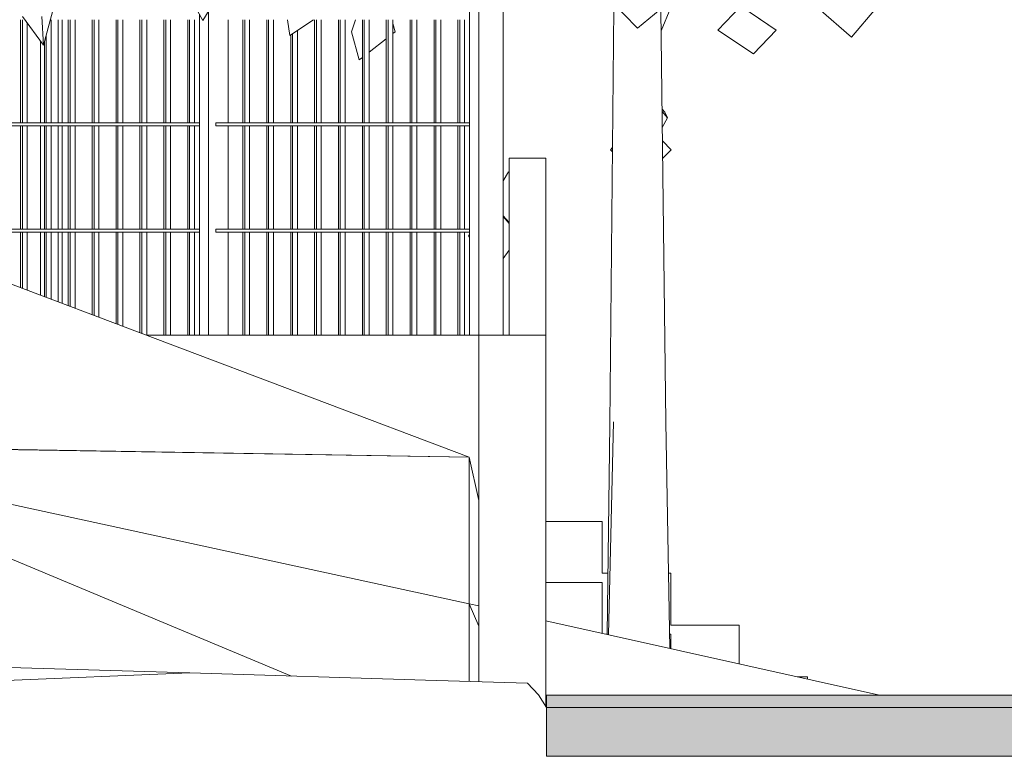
# Model space of a CAD drawing. Extents: x 169645 to 508157, y -5167 to 165945.
# Tile 7 of 130: x 264434 to 267660, y 3840 to 6254. Entities that reach past the tile are written whole.
import ezdxf

# ---------------------------------------------------------------- set-up
doc = ezdxf.new("R2010")
doc.units = 0
doc.header["$MEASUREMENT"] = 0
for name, color, linetype in [('Environnement', 7, 'Continuous'), ('Escalier', 7, 'Continuous'), ('Maillage', 7, 'Continuous'), ('Murs Périphériques', 7, 'Continuous'), ('Plomberie Sanitaire', 7, 'Continuous'), ('Toiture Terrasse', 7, 'Continuous'), ('Végétation', 7, 'Continuous')]:
    doc.layers.add(name, color=color, linetype=linetype)

msp = doc.modelspace()

# ---------------------------------------------------------------- hatches: boundary and pattern name
at = {"layer": 'Végétation', "linetype": 'Continuous', "lineweight": 9}
msp.add_hatch(color=256, dxfattribs=at).paths.add_polyline_path([(268232.2, 3840), (268232.2, 4040), (266160.1, 4040), (266160.1, 3840)], flags=0)

# ---------------------------------------------------------------- linework, layer by layer
at = {"layer": 'Environnement', "linetype": 'Continuous', "lineweight": 20}
for p, q in [((266038.3, 5800), (266158.3, 5800)), ((266038.3, 5220), (266038.3, 5800)), ((266158.3, 5220), (266158.3, 5800)), ((266038.3, 5220), (266158.3, 5220))]:
    msp.add_line(p, q, dxfattribs=at)
at = {"layer": 'Escalier', "linetype": 'Continuous', "lineweight": 20}
for p, q in [((266158.3, 4610), (266342.9, 4610)), ((266342.9, 4440), (266342.9, 4610)), ((266342.9, 4440), (266361.1, 4440)), ((266560, 4440), (266567.1, 4440)), ((266567.1, 4270), (266567.1, 4440)), ((266158.3, 4410), (266342.9, 4410)), ((266342.9, 4242.7), (266342.9, 4410)), ((266567.1, 4270), (266791.3, 4270)), ((266791.3, 4142.6), (266791.3, 4270)), ((266354.9, 4240), (266358.6, 4240)), ((266563.5, 4240), (266567.1, 4240)), ((266567.1, 4192.6), (266567.1, 4240)), ((266981.9, 4100), (267015.4, 4100)), ((267015.4, 4092.5), (267015.4, 4100))]:
    msp.add_line(p, q, dxfattribs=at)
at = {"layer": 'Maillage', "linetype": 'Continuous', "lineweight": 20}
for p, q in [((264161.8, 5480), (265907.1, 4820)), ((263512.9, 4860), (265907.1, 4820)), ((263512.9, 4860), (265325.2, 4103.1)), ((263512.9, 4860), (265907.1, 4340)), ((263540.8, 4860), (265907.1, 4820)), ((265907.1, 4340), (265907.1, 4820)), ((265938.3, 4678.1), (265907.1, 4820)), ((265938.3, 4266.2), (265907.1, 4340)), ((265938.3, 4333), (265907.1, 4340)), ((265907.1, 4085.2), (265907.1, 4340)), ((267250.6, 4040), (266158.3, 4283.9)), ((263786.4, 4150), (264991.8, 4113.7))]:
    msp.add_line(p, q, dxfattribs=at)
at = {"layer": 'Maillage', "linetype": 'Continuous', "lineweight": 9}
for p, q in [((263744, 4060.5), (264991.8, 4113.7)), ((265764.2, 4089.1), (264991.8, 4113.7)), ((266097.7, 4080), (265764.2, 4089.1)), ((266133.7, 4041.2), (266097.7, 4080)), ((266160.1, 4000), (266133.7, 4041.2)), ((266160.1, 4000), (266785.6, 4000)), ((266785.6, 4000), (267845.3, 4000))]:
    msp.add_line(p, q, dxfattribs=at)
at = {"layer": 'Murs Périphériques', "linetype": 'Continuous', "lineweight": 20}
for p, q in [((264436.5, 5916), (264436.5, 6254)), ((264560.6, 6254), (264560.6, 5916)), ((264573.3, 5916), (264573.3, 6254)), ((264502, 6184.9), (264502, 5916)), ((264436.5, 5568), (264436.5, 5906)), ((264502, 5906), (264502, 5568)), ((264560.6, 5906), (264560.6, 5568)), ((264573.3, 5568), (264573.3, 5906)), ((264436.5, 5376.1), (264436.5, 5558)), ((264502, 5558), (264502, 5351.4)), ((264560.6, 5558), (264560.6, 5329.2)), ((264573.3, 5324.4), (264573.3, 5558)), ((264849.3, 5220), (265023.2, 5220)), ((265054.4, 5220), (265938.3, 5220)), ((266158.3, 5220), (265938.3, 5220)), ((265938.3, 5220), (265938.3, 4084.3)), ((266158.3, 5220), (266158.3, 4002.8))]:
    msp.add_line(p, q, dxfattribs=at)
at = {"layer": 'Plomberie Sanitaire', "linetype": 'Continuous', "lineweight": 20}
for p, q in [((265908.3, 6950), (265908.3, 5220)), ((265938.3, 5220), (265938.3, 6950)), ((266018.3, 5220), (266018.3, 6950)), ((265034.2, 6251.5), (264972.4, 6364.6)), ((265034.2, 6251.5), (265097, 6355.3)), ((266367.3, 4928.8), (266380.8, 6291.6)), ((266458.3, 6226.6), (266368.2, 6317.8)), ((266458.3, 6226.6), (266569.2, 6318.5)), ((266535.5, 6217.9), (266567.7, 6294.4)), ((266721.8, 6220), (266796.5, 6297.8)), ((266912.5, 6220), (266796.5, 6297.8)), ((267159.7, 6196.4), (267051.1, 6291.1)), ((267159.7, 6196.4), (267239, 6291.1)), ((265023.2, 6271.7), (265023.2, 5220)), ((265053.2, 5220), (265053.2, 6282.9)), ((266551.4, 4934.6), (266534.6, 6286.3)), ((266837.3, 6271.1), (266912.5, 6220)), ((264436.9, 6254), (264436.9, 5916)), ((264442.9, 5916), (264442.9, 6254)), ((264458.9, 5916), (264458.9, 6243.6)), ((264537.2, 5916), (264537.2, 6254)), ((264593.5, 6254), (264593.5, 5916)), ((264599.5, 5916), (264599.5, 6254)), ((264615.5, 5916), (264615.5, 6254)), ((264671.7, 6254), (264671.7, 5916)), ((264677.7, 5916), (264677.7, 6254)), ((264693.7, 5916), (264693.7, 6254)), ((264750, 6254), (264750, 5916)), ((264756, 5916), (264756, 6254)), ((264772, 5916), (264772, 6254)), ((264828.3, 6254), (264828.3, 5916)), ((264834.3, 5916), (264834.3, 6254)), ((264850.3, 5916), (264850.3, 6254)), ((264906.6, 6254), (264906.6, 5916)), ((264912.6, 5916), (264912.6, 6254)), ((264928.6, 5916), (264928.6, 6254)), ((264984.9, 6254), (264984.9, 5916)), ((264990.9, 5916), (264990.9, 6254)), ((265006.9, 5916), (265006.9, 6254)), ((265117.2, 5916), (265117.2, 6254)), ((265165.4, 6254), (265165.4, 5916)), ((265171.4, 5916), (265171.4, 6254)), ((265187.4, 5916), (265187.4, 6254)), ((265243.7, 6254), (265243.7, 5916)), ((265249.7, 5916), (265249.7, 6254)), ((265265.7, 5916), (265265.7, 6254)), ((265319.6, 6201.7), (265311.6, 6254)), ((265319.6, 6201.7), (265397.3, 6254)), ((265400.3, 6254), (265400.3, 5916)), ((265406.3, 5916), (265406.3, 6254)), ((265422.3, 5916), (265422.3, 6254)), ((265478.6, 6254), (265478.6, 5916)), ((265484.6, 5916), (265484.6, 6254)), ((265500.6, 5916), (265500.6, 6254)), ((265534.7, 6254), (265521.4, 6214.1)), ((265556.9, 6254), (265556.9, 5916)), ((265562.9, 5916), (265562.9, 6254)), ((265578.9, 5916), (265578.9, 6254)), ((265635.1, 6254), (265635.1, 5916)), ((265641.1, 5916), (265641.1, 6254)), ((265657.1, 5916), (265657.1, 6254)), ((265664.8, 6214.1), (265657.1, 6241.5)), ((265713.4, 6254), (265713.4, 5916)), ((265719.4, 5916), (265719.4, 6254)), ((265735.4, 5916), (265735.4, 6254)), ((265791.7, 6254), (265791.7, 5916)), ((265797.7, 5916), (265797.7, 6254)), ((265813.7, 5916), (265813.7, 6254)), ((265870, 6254), (265870, 5916)), ((265876, 5916), (265876, 6254)), ((265892, 5916), (265892, 6254)), ((264521.2, 5916), (264521.2, 6203.7)), ((265322, 6203.3), (265322, 5916)), ((265328, 5916), (265328, 6207.4)), ((265344, 5916), (265344, 6218.1)), ((265546.9, 6122.8), (265521.4, 6214.1)), ((265657.1, 6208.2), (265664.8, 6214.1)), ((266837.8, 6142.1), (266721.8, 6220)), ((266837.8, 6142.1), (266912.5, 6220)), ((264515.2, 6181.7), (264515.2, 5916)), ((265578.9, 6147.6), (265635.1, 6191.2)), ((265546.9, 6122.8), (265556.9, 6130.6)), ((266547.5, 5951.1), (266538.6, 5960.6)), ((266556.1, 5932.6), (266538.7, 5953.1)), ((266547.5, 5951.1), (266556.1, 5932.6)), ((265023.2, 5916), (264192.9, 5916)), ((264192.9, 5906), (265023.2, 5906)), ((264436.9, 5906), (264436.9, 5568)), ((264442.9, 5568), (264442.9, 5906)), ((264458.9, 5568), (264458.9, 5906)), ((264515.2, 5906), (264515.2, 5568)), ((264521.2, 5568), (264521.2, 5906)), ((264537.2, 5568), (264537.2, 5906)), ((264593.5, 5906), (264593.5, 5568)), ((264599.5, 5568), (264599.5, 5906)), ((264615.5, 5568), (264615.5, 5906)), ((264671.7, 5906), (264671.7, 5568)), ((264677.7, 5568), (264677.7, 5906)), ((264693.7, 5568), (264693.7, 5906)), ((264750, 5906), (264750, 5568)), ((264756, 5568), (264756, 5906)), ((264772, 5568), (264772, 5906)), ((264828.3, 5906), (264828.3, 5568)), ((264834.3, 5568), (264834.3, 5906)), ((264850.3, 5568), (264850.3, 5906)), ((264906.6, 5906), (264906.6, 5568)), ((264912.6, 5568), (264912.6, 5906)), ((264928.6, 5568), (264928.6, 5906)), ((264984.9, 5906), (264984.9, 5568)), ((264990.9, 5568), (264990.9, 5906)), ((265006.9, 5568), (265006.9, 5906)), ((265908.3, 5916), (265077.2, 5916)), ((265077.2, 5916), (265077.2, 5906)), ((265077.2, 5906), (265908.3, 5906)), ((265117.2, 5568), (265117.2, 5906)), ((265165.4, 5906), (265165.4, 5568)), ((265171.4, 5568), (265171.4, 5906)), ((265187.4, 5568), (265187.4, 5906)), ((265243.7, 5906), (265243.7, 5568)), ((265249.7, 5568), (265249.7, 5906)), ((265265.7, 5568), (265265.7, 5906)), ((265322, 5906), (265322, 5568)), ((265328, 5568), (265328, 5906)), ((265344, 5568), (265344, 5906)), ((265400.3, 5906), (265400.3, 5568)), ((265406.3, 5568), (265406.3, 5906)), ((265422.3, 5568), (265422.3, 5906)), ((265478.6, 5906), (265478.6, 5568)), ((265484.6, 5568), (265484.6, 5906)), ((265500.6, 5568), (265500.6, 5906)), ((265556.9, 5906), (265556.9, 5568)), ((265562.9, 5568), (265562.9, 5906)), ((265578.9, 5568), (265578.9, 5906)), ((265635.1, 5906), (265635.1, 5568)), ((265641.1, 5568), (265641.1, 5906)), ((265657.1, 5568), (265657.1, 5906)), ((265713.4, 5906), (265713.4, 5568)), ((265719.4, 5568), (265719.4, 5906)), ((265735.4, 5568), (265735.4, 5906)), ((265791.7, 5906), (265791.7, 5568)), ((265797.7, 5568), (265797.7, 5906)), ((265813.7, 5568), (265813.7, 5906)), ((265870, 5906), (265870, 5568)), ((265876, 5568), (265876, 5906)), ((265892, 5568), (265892, 5906)), ((266539.4, 5900.2), (266556.1, 5932.6)), ((266568.7, 5827.7), (266539.9, 5856.9)), ((266369.3, 5827.7), (266376.3, 5834.7)), ((266376.1, 5820.7), (266369.3, 5827.7)), ((266540.6, 5799.5), (266568.7, 5827.7)), ((266018.3, 5726.4), (266035.3, 5755.3)), ((266038.3, 5751.9), (266035.3, 5755.3)), ((266038.3, 5589.4), (266018.3, 5611.7)), ((266038.3, 5585.8), (266018.3, 5608.9)), ((265023.2, 5568), (264192.9, 5568)), ((264192.9, 5558), (265023.2, 5558)), ((264436.9, 5558), (264436.9, 5376)), ((264442.9, 5373.7), (264442.9, 5558)), ((264458.9, 5367.7), (264458.9, 5558)), ((264515.2, 5558), (264515.2, 5346.4)), ((264521.2, 5344.1), (264521.2, 5558)), ((264537.2, 5338.1), (264537.2, 5558)), ((264593.5, 5558), (264593.5, 5316.8)), ((264599.5, 5314.5), (264599.5, 5558)), ((264615.5, 5308.5), (264615.5, 5558)), ((264671.7, 5558), (264671.7, 5287.2)), ((264677.7, 5284.9), (264677.7, 5558)), ((264693.7, 5278.8), (264693.7, 5558)), ((264750, 5558), (264750, 5257.6)), ((264756, 5255.3), (264756, 5558)), ((264772, 5249.2), (264772, 5558)), ((264828.3, 5558), (264828.3, 5228)), ((264834.3, 5225.7), (264834.3, 5558)), ((264850.3, 5220), (264850.3, 5558)), ((264906.6, 5558), (264906.6, 5220)), ((264912.6, 5220), (264912.6, 5558)), ((264928.6, 5220), (264928.6, 5558)), ((264984.9, 5558), (264984.9, 5220)), ((264990.9, 5220), (264990.9, 5558)), ((265006.9, 5220), (265006.9, 5558)), ((265908.3, 5568), (265077.2, 5568)), ((265077.2, 5568), (265077.2, 5558)), ((265077.2, 5558), (265908.3, 5558)), ((265117.2, 5220), (265117.2, 5558)), ((265165.4, 5558), (265165.4, 5220)), ((265171.4, 5220), (265171.4, 5558)), ((265187.4, 5220), (265187.4, 5558)), ((265243.7, 5558), (265243.7, 5220)), ((265249.7, 5220), (265249.7, 5558)), ((265265.7, 5220), (265265.7, 5558)), ((265322, 5558), (265322, 5220)), ((265328, 5220), (265328, 5558)), ((265344, 5220), (265344, 5558)), ((265400.3, 5558), (265400.3, 5220)), ((265406.3, 5220), (265406.3, 5558)), ((265422.3, 5220), (265422.3, 5558)), ((265478.6, 5558), (265478.6, 5220)), ((265484.6, 5220), (265484.6, 5558)), ((265500.6, 5220), (265500.6, 5558)), ((265556.9, 5558), (265556.9, 5220)), ((265562.9, 5220), (265562.9, 5558)), ((265578.9, 5220), (265578.9, 5558)), ((265635.1, 5558), (265635.1, 5220)), ((265641.1, 5220), (265641.1, 5558)), ((265657.1, 5220), (265657.1, 5558)), ((265713.4, 5558), (265713.4, 5220)), ((265719.4, 5220), (265719.4, 5558)), ((265735.4, 5220), (265735.4, 5558)), ((265791.7, 5558), (265791.7, 5220)), ((265797.7, 5220), (265797.7, 5558)), ((265813.7, 5220), (265813.7, 5558)), ((265870, 5558), (265870, 5220)), ((265876, 5220), (265876, 5558)), ((265892, 5220), (265892, 5558)), ((265904.9, 5545.5), (265908.3, 5550)), ((265908.3, 5541.6), (265904.9, 5545.5)), ((266018.3, 5471.2), (266038.3, 5498.2)), ((265023.2, 5220), (265053.2, 5220)), ((265053.2, 5220), (265054.4, 5220)), ((265908.3, 5220), (265938.3, 5220)), ((266362.9, 4238.2), (266379.4, 4936.2)), ((266358.6, 4239.2), (266367.3, 4928.8)), ((266564.3, 4193.2), (266551.4, 4934.6))]:
    msp.add_line(p, q, dxfattribs=at)
at = {"layer": 'Toiture Terrasse', "linetype": 'Continuous', "lineweight": 20}
msp.add_line((266159.5, 4000.9), (266160.1, 4036.7), dxfattribs=at)
at = {"layer": 'Végétation', "linetype": 'Continuous', "lineweight": 20}
for q in [(264546.2, 6295.9), (264443.5, 6264.6), (264506.5, 6264.6)]:
    msp.add_line((264512.2, 6170.9), q, dxfattribs=at)
at = {"layer": 'Végétation', "linetype": 'Continuous', "lineweight": 9}
for p, q in [((266160.1, 4040), (268232.2, 4040)), ((266160.1, 3840), (266160.1, 4040)), ((266160.1, 3840), (268232.2, 3840))]:
    msp.add_line(p, q, dxfattribs=at)

doc.saveas('drawing.dxf')
